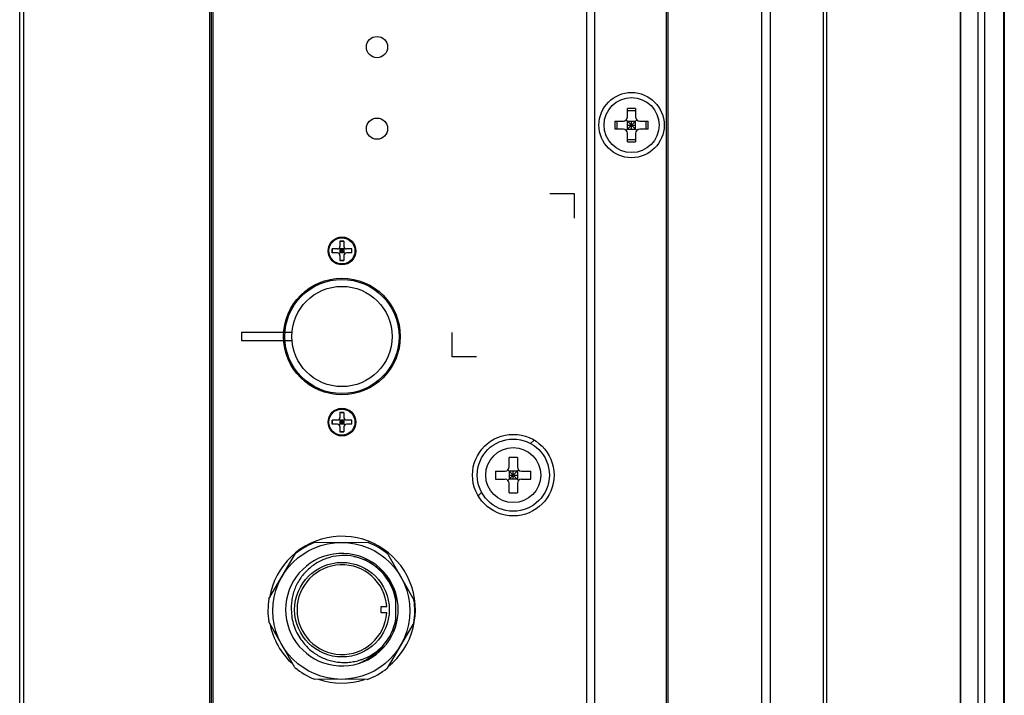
# Model space of a CAD drawing. Header units: millimetres. Extents: x 0 to 594, y 0 to 420.
# Tile 5 of 56: x 85 to 134, y 92 to 125. Entities that reach past the tile are written whole.
import ezdxf

# ---------------------------------------------------------------- set-up
doc = ezdxf.new("R2010")
doc.units = ezdxf.units.MM
doc.header["$LTSCALE"] = 32.67
doc.layers.add('00_COMPONENTS', color=7, linetype='CONTINUOUS')

msp = doc.modelspace()

# ---------------------------------------------------------------- linework, layer by layer
at = {"layer": '00_COMPONENTS', "color": 7}
for p, q in [((131.3863, 68.3104), (131.3863, 291.2088)), ((131.4011, 68.3104), (131.4011, 291.2088)), ((132.5673, 68.2704), (132.5673, 291.2488)), ((133.4958, 291.2088), (133.4958, 68.3104)), ((133.5282, 291.2088), (133.5282, 68.3104)), ((132.2542, 70.1104), (132.2542, 289.4088)), ((121.6259, 288.1708), (121.6259, 71.3484)), ((122.063, 71.3484), (122.063, 288.1708)), ((124.6599, 71.3484), (124.6599, 288.1708)), ((124.8289, 71.3484), (124.8289, 288.1708)), ((113.0527, 74.4284), (113.0527, 285.0908)), ((113.4527, 74.4284), (113.4527, 285.0908)), ((85.4527, 75.7476), (85.4527, 283.7716)), ((94.5727, 75.7476), (94.5727, 283.7716)), ((94.6527, 75.7484), (94.6527, 283.7708)), ((94.7327, 75.7484), (94.7327, 283.7708)), ((116.9727, 75.7884), (116.9727, 283.7308)), ((117.0527, 75.8684), (117.0527, 283.6508)), ((85.2527, 64.6684), (85.2527, 131.7716)), ((115.0527, 119.9196), (115.0527, 120.3383)), ((115.0527, 120.2283), (115.4527, 120.2283)), ((115.4527, 120.3383), (115.4527, 119.9196)), ((115.5113, 119.261), (114.9942, 119.7781)), ((114.9942, 119.261), (115.5113, 119.7781)), ((114.434, 119.7196), (114.8527, 119.7196)), ((114.8527, 119.3196), (114.434, 119.3196)), ((114.544, 119.3196), (114.544, 119.7196)), ((115.0527, 119.7196), (115.4527, 119.7196)), ((115.0527, 119.3196), (115.0527, 119.7196)), ((115.0527, 119.5196), (115.4527, 119.5196)), ((115.0527, 119.3196), (115.4527, 119.3196)), ((115.2527, 119.3196), (115.2527, 119.7196)), ((115.4527, 119.3196), (115.4527, 119.7196)), ((115.6527, 119.7196), (116.0715, 119.7196)), ((116.0715, 119.3196), (115.6527, 119.3196)), ((115.9615, 119.3196), (115.9615, 119.7196)), ((115.0527, 118.7008), (115.0527, 119.1196)), ((115.0527, 118.8108), (115.4527, 118.8108)), ((115.4527, 119.1196), (115.4527, 118.7008)), ((100.8327, 113.4484), (100.5745, 113.4484)), ((100.5745, 113.2484), (100.5745, 113.4484)), ((100.5812, 113.4484), (100.5812, 113.2484)), ((101.1879, 113.2132), (100.9176, 113.4835)), ((100.9176, 113.2132), (101.1879, 113.4835)), ((100.9527, 113.8266), (101.1527, 113.8266)), ((100.9527, 113.8266), (100.9527, 113.5684)), ((101.1527, 113.8199), (100.9527, 113.8199)), ((101.1527, 113.4484), (100.9527, 113.4484)), ((100.9527, 113.4484), (100.9527, 113.2484)), ((101.0527, 113.4484), (101.0527, 113.2484)), ((101.1527, 113.8266), (101.1527, 113.5684)), ((101.1527, 113.4484), (101.1527, 113.2484)), ((101.531, 113.4484), (101.2727, 113.4484)), ((101.5243, 113.4484), (101.5243, 113.2484)), ((101.531, 113.2484), (101.531, 113.4484)), ((100.8327, 113.2484), (100.5745, 113.2484)), ((101.1527, 113.3484), (100.9527, 113.3484)), ((101.1527, 113.2484), (100.9527, 113.2484)), ((100.9527, 113.1284), (100.9527, 112.8701)), ((101.1527, 113.1284), (101.1527, 112.8701)), ((101.531, 113.2484), (101.2727, 113.2484)), ((101.1527, 112.8768), (100.9527, 112.8768)), ((100.9527, 112.8701), (101.1527, 112.8701)), ((98.602, 109.351), (96.1327, 109.351)), ((96.1327, 109.351), (96.1327, 108.9457)), ((96.1327, 108.9457), (98.602, 108.9457)), ((100.9527, 105.4266), (101.1527, 105.4266)), ((100.9527, 105.4266), (100.9527, 105.1684)), ((101.1527, 105.4199), (100.9527, 105.4199)), ((101.1527, 105.4266), (101.1527, 105.1684)), ((100.8327, 105.0484), (100.5745, 105.0484)), ((100.5745, 104.8484), (100.5745, 105.0484)), ((100.8327, 104.8484), (100.5745, 104.8484)), ((100.5812, 105.0484), (100.5812, 104.8484)), ((101.1879, 104.8132), (100.9176, 105.0835)), ((100.9176, 104.8132), (101.1879, 105.0835)), ((101.1527, 105.0484), (100.9527, 105.0484)), ((100.9527, 105.0484), (100.9527, 104.8484)), ((101.1527, 104.9484), (100.9527, 104.9484)), ((101.1527, 104.8484), (100.9527, 104.8484)), ((101.0527, 105.0484), (101.0527, 104.8484)), ((101.1527, 105.0484), (101.1527, 104.8484)), ((101.531, 105.0484), (101.2727, 105.0484)), ((101.531, 104.8484), (101.2727, 104.8484)), ((101.5243, 105.0484), (101.5243, 104.8484)), ((101.531, 104.8484), (101.531, 105.0484)), ((100.9527, 104.7284), (100.9527, 104.4701)), ((101.1527, 104.4768), (100.9527, 104.4768)), ((100.9527, 104.4701), (101.1527, 104.4701)), ((101.1527, 104.7284), (101.1527, 104.4701)), ((109.2527, 102.7484), (109.2527, 103.2125)), ((109.6527, 103.2125), (109.6527, 102.7484)), ((108.5886, 102.5484), (109.0527, 102.5484)), ((109.7113, 102.0898), (109.1942, 102.6069)), ((109.1942, 102.0898), (109.7113, 102.6069)), ((109.6527, 102.5484), (109.2527, 102.5484)), ((109.2527, 102.5484), (109.2527, 102.1484)), ((109.2527, 102.3484), (109.6527, 102.3484)), ((109.4527, 102.1484), (109.4527, 102.5484)), ((109.6527, 102.5484), (109.6527, 102.1484)), ((109.8527, 102.5484), (110.3169, 102.5484)), ((108.5886, 102.1484), (109.0527, 102.1484)), ((109.6527, 102.1484), (109.2527, 102.1484)), ((109.2527, 101.4842), (109.2527, 101.9484)), ((109.6527, 101.9484), (109.6527, 101.4842)), ((109.8527, 102.1484), (110.3169, 102.1484)), ((99.7588, 99.0608), (102.3436, 99.0405)), ((97.4733, 96.2794), (98.7833, 98.5077)), ((103.3104, 98.4722), (104.5852, 96.2236)), ((103.6927, 94.9434), (103.6927, 96.5533)), ((102.9712, 95.9084), (103.2469, 95.9084)), ((103.2469, 95.5884), (102.9712, 95.5884)), ((98.7394, 92.9093), (97.4645, 95.158)), ((104.5764, 95.1022), (103.2665, 92.8738)), ((102.2909, 92.3207), (99.7061, 92.341))]:
    msp.add_line(p, q, dxfattribs=at)
at = {"layer": '00_COMPONENTS', "color": 4}
for p, q in [((112.4527, 116.1484), (111.2527, 116.1484)), ((112.4527, 114.9484), (112.4527, 116.1484)), ((106.4527, 108.1484), (106.4527, 109.3484)), ((107.6527, 108.1484), (106.4527, 108.1484)), ((110.304, 103.8996), (110.473, 104.0686)), ((107.7325, 101.3281), (107.9015, 101.4971))]:
    msp.add_line(p, q, dxfattribs=at)
at = {"layer": '00_COMPONENTS', "color": 7}
for centre, radius in [((102.7727, 123.3464), 0.52), ((115.2527, 119.5196), 1.6), ((115.2527, 119.5196), 1.35), ((102.7727, 119.3464), 0.52), ((101.0527, 113.3484), 0.68), ((101.0527, 113.3484), 0.64), ((101.0527, 109.1484), 2.86), ((101.0527, 109.1484), 2.8), ((101.0527, 109.1484), 2.46), ((101.0527, 104.9484), 0.68), ((101.0527, 104.9484), 0.64), ((109.4527, 102.3484), 1.77), ((109.4527, 102.3484), 1.35), ((101.0249, 95.6908), 3.36), ((101.0527, 95.7484), 2.32)]:
    msp.add_circle(centre, radius, dxfattribs=at)
at = {"layer": '00_COMPONENTS', "color": 4}
msp.add_circle((109.4527, 102.3484), 2, dxfattribs=at)
at = {"layer": '00_COMPONENTS', "color": 7}
for centre, radius, start, end in [((115.2413, 88.9881), 31.3508, 89.97917, 90.34468), ((115.2641, 88.9881), 31.3508, 89.65532, 90.02083), ((114.8527, 119.9196), 0.2, 270, 360), ((115.6527, 119.9196), 0.2, 180, 270), ((145.7844, 119.5196), 31.3511, 179.63449, 180.36551), ((114.8527, 119.1196), 0.2, 0, 90), ((115.6527, 119.1196), 0.2, 90, 180), ((84.721, 119.5196), 31.3511, 359.63449, 0.36551), ((115.2413, 150.0511), 31.3508, 269.65532, 270.02083), ((115.2641, 150.0511), 31.3508, 269.97917, 270.34468), ((100.8327, 113.5684), 0.12, 270, 360), ((101.2727, 113.5684), 0.12, 180, 270), ((100.8327, 113.1284), 0.12, 0, 90), ((101.2727, 113.1284), 0.12, 90, 180), ((100.8327, 105.1684), 0.12, 270, 360), ((100.8327, 104.7284), 0.12, 0, 90), ((101.2727, 105.1684), 0.12, 180, 270), ((101.2727, 104.7284), 0.12, 90, 180), ((109.4477, 98.5655), 4.6511, 89.93751, 92.40197), ((109.4578, 98.5655), 4.6511, 87.59803, 90.06249), ((113.2371, 102.3484), 4.6528, 177.5364, 182.4636), ((109.0527, 102.7484), 0.2, 270, 360), ((109.8527, 102.7484), 0.2, 180, 270), ((105.6684, 102.3484), 4.6528, 357.5364, 2.4636), ((109.0527, 101.9484), 0.2, 0, 90), ((109.8527, 101.9484), 0.2, 90, 180), ((109.4477, 106.1312), 4.6511, 267.59803, 270.06249), ((109.4578, 106.1312), 4.6511, 269.93751, 272.40197), ((101.0527, 95.7484), 3.6, 308.74126, 170.81782), ((101.0249, 95.6908), 3.6, 110.59, 128.51106), ((101.0249, 95.6908), 3.6, 50.59, 68.51106), ((101.0527, 95.7484), 2.76, 16.95713, 343.04228), ((101.0527, 95.7484), 2.68, 9.91171, 77.51301), ((101.0527, 95.7484), 2.2, 4.17065, 355.82935), ((101.0527, 95.7484), 2.76, 343.04228, 16.95713), ((101.0249, 95.6908), 3.6, 170.59, 188.51106), ((101.0249, 95.6908), 3.6, 350.59, 8.51106), ((101.3057, 95.7485), 2.7357, 179.5479, 180.00862), ((101.0916, 95.7484), 2.5216, 180.00714, 180.16846), ((101.1555, 95.7499), 2.5855, 178.5634, 179.55251), ((101.0527, 95.7484), 1.9251, 355.23248, 4.76752), ((101.0527, 95.7484), 2.68, 318.43882, 350.08825), ((101.0527, 95.7484), 3.6, 190.98379, 228.11728), ((101.0249, 95.6908), 3.6, 230.59, 248.51106), ((101.0249, 95.6908), 3.6, 290.59, 308.51106), ((101.0527, 95.7484), 3.6, 251.24374, 287.85733)]:
    msp.add_arc(centre, radius, start, end, dxfattribs=at)
for points, knots in [([(101.6322, 98.3649), (101.4431, 98.3991), (101.056, 98.4256), (100.5771, 98.3527), (100.2104, 98.2345), (99.9467, 98.1153), (99.6975, 97.9686), (99.4668, 97.7939), (99.2571, 97.5946), (99.0703, 97.3737), (98.9103, 97.1328), (98.7776, 96.8757), (98.6758, 96.6048), (98.6064, 96.324), (98.5691, 96.0371), (98.5658, 95.8442), (98.57, 95.7481)], [0, 0, 0, 0, 0.1248593, 0.2497266, 0.3122492, 0.3747728, 0.4372965, 0.4998196, 0.5623434, 0.6248671, 0.6873898, 0.7499136, 0.8124336, 0.874956, 0.9374781, 1, 1, 1, 1]), ([(101.6326, 98.3649), (101.7541, 98.3397), (101.994, 98.2724), (102.3362, 98.1232), (102.6549, 97.9284), (102.9434, 97.6912), (103.1963, 97.4164), (103.4094, 97.1098), (103.5787, 96.777), (103.6603, 96.5416), (103.6927, 96.4219)], [0, 0, 0, 0, 0.1250012, 0.2500003, 0.3749973, 0.4999961, 0.6249979, 0.7499999, 0.8749995, 1, 1, 1, 1]), ([(98.57, 95.741), (98.5704, 95.6117), (98.5912, 95.3528), (98.683, 94.9746), (98.8322, 94.6151), (98.968, 94.3937), (99.044, 94.2891)], [0, 0, 0, 0, 0.2500003, 0.4999998, 0.7500007, 1, 1, 1, 1]), ([(103.2825, 94.122), (103.3291, 94.1878), (103.4162, 94.3238), (103.5668, 94.6091), (103.6508, 94.8376), (103.6927, 94.9931)], [0, 0, 0, 0, 0.2501241, 0.5002444, 1, 1, 1, 1]), ([(99.044, 94.2891), (99.0969, 94.2088), (99.2125, 94.0544), (99.4114, 93.8445), (99.633, 93.6587), (99.8743, 93.4993), (100.1323, 93.3686), (100.4035, 93.2682), (100.6842, 93.1985), (100.9709, 93.1608), (101.2601, 93.1556), (101.5478, 93.1836), (101.7841, 93.2311), (101.9688, 93.2854), (102.15, 93.3505), (102.3696, 93.4497), (102.6187, 93.5965), (102.8504, 93.7695), (102.9912, 93.9012), (103.058, 93.9704)], [0, 0, 0, 0, 0.0624966, 0.1249926, 0.18749, 0.2499871, 0.3124848, 0.374983, 0.4374818, 0.4999804, 0.5624782, 0.6249795, 0.6874782, 0.7187388, 0.7500001, 0.8125012, 0.8750004, 0.9374995, 1, 1, 1, 1]), ([(103.058, 93.9704), (102.9832, 93.8759), (102.8207, 93.6967), (102.5434, 93.4632), (102.2375, 93.2686), (102.0181, 93.1669), (101.9057, 93.1235)], [0, 0, 0, 0, 0.2499892, 0.4999857, 0.749986, 1, 1, 1, 1])]:
    msp.add_open_spline(points, degree=3, knots=knots, dxfattribs=at)

doc.saveas('drawing.dxf')
